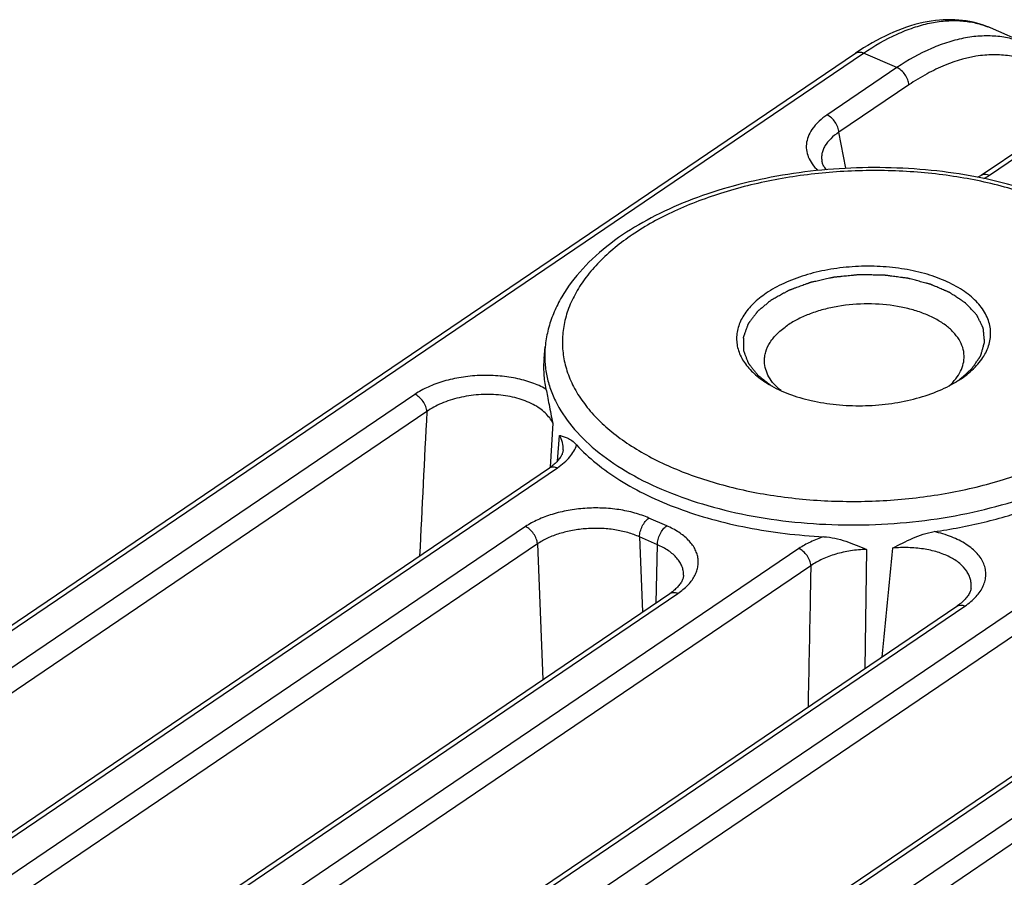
# Model space of a CAD drawing. Header units: millimetres. Extents: x 46 to 510, y 69 to 391.
# Tile 19 of 32: x 437 to 454, y 169 to 183. Entities that reach past the tile are written whole.
import ezdxf

# ---------------------------------------------------------------- set-up
doc = ezdxf.new("R2010")
doc.units = ezdxf.units.MM
doc.header["$LTSCALE"] = 32.67
doc.layers.add('00_COMPONENTS', color=7, linetype='CONTINUOUS')

msp = doc.modelspace()

# ---------------------------------------------------------------- linework, layer by layer
at = {"layer": '00_COMPONENTS', "color": 7}
for p, q in [((454.072, 182.419), (453.46, 182.687)), ((419.023, 160.431), (451.229, 182.27)), ((453.306, 180.252), (454.299, 180.925)), ((450.675, 180.479), (450.675, 180.479)), ((446.082, 177.223), (446.101, 177.416)), ((431.303, 155.053), (463.509, 176.891)), ((452.969, 176.884), (452.975, 176.888)), ((452.896, 176.837), (452.9, 176.839)), ((452.896, 176.837), (452.9, 176.839)), ((446.398, 175.71), (446.398, 175.71)), ((428.964, 163.746), (446.17, 175.413)), ((448.387, 173.641), (448.387, 173.641)), ((433.113, 163.133), (448.16, 173.336)), ((453.138, 173.421), (453.138, 173.421)), ((434.509, 160.654), (452.904, 173.127))]:
    msp.add_line(p, q, dxfattribs=at)
at = {"layer": '00_COMPONENTS', "color": 4}
for p, q in [((419.157, 160.433), (451.363, 182.272)), ((451.914, 182.031), (451.363, 182.272)), ((451.914, 182.031), (450.758, 181.247)), ((452.111, 181.745), (450.956, 180.961)), ((451.069, 180.366), (450.956, 180.961)), ((453.441, 180.254), (454.433, 180.927)), ((461.124, 177.997), (428.918, 156.159)), ((461.321, 177.711), (429.115, 155.873)), ((431.437, 155.055), (463.643, 176.893)), ((443.947, 176.629), (426.416, 164.741)), ((464.194, 176.652), (431.988, 154.814)), ((444.145, 176.343), (426.613, 164.455)), ((464.391, 176.367), (432.185, 154.529)), ((446.227, 176.15), (446.185, 175.423)), ((446.303, 175.525), (446.337, 175.951)), ((446.303, 175.525), (446.337, 175.951)), ((429.098, 163.748), (446.304, 175.415)), ((445.775, 174.442), (430.728, 164.239)), ((448.11, 174.455), (447.816, 174.584)), ((447.661, 174.272), (447.711, 173.031)), ((447.956, 174.143), (447.661, 174.272)), ((445.972, 174.156), (430.926, 163.953)), ((445.972, 174.156), (446.062, 171.913)), ((447.934, 173.183), (447.956, 174.143)), ((450.294, 174.079), (432.349, 161.912)), ((451.409, 174.066), (451.386, 172.098)), ((450.491, 173.794), (432.547, 161.626)), ((433.248, 163.135), (448.294, 173.338)), ((434.644, 160.656), (453.038, 173.129))]:
    msp.add_line(p, q, dxfattribs=at)
at = {"layer": '00_COMPONENTS', "color": 7}
for points in [[(453.46, 182.687), (453.401, 182.711), (453.346, 182.732), (453.29, 182.75), (453.233, 182.766), (453.175, 182.781), (453.116, 182.793), (453.056, 182.803), (452.995, 182.811), (452.934, 182.817), (452.871, 182.821), (452.808, 182.823), (452.744, 182.823), (452.68, 182.82), (452.615, 182.816), (452.549, 182.809), (452.482, 182.8), (452.415, 182.788), (452.347, 182.775), (452.278, 182.759), (452.21, 182.741), (452.14, 182.721), (452.07, 182.698), (452, 182.673), (451.93, 182.647), (451.859, 182.618), (451.788, 182.586), (451.717, 182.553), (451.646, 182.518), (451.575, 182.48), (451.504, 182.441), (451.432, 182.399), (451.361, 182.356), (451.29, 182.31), (451.229, 182.27)], [(450.748, 180.343), (450.743, 180.349), (450.732, 180.363), (450.722, 180.377), (450.712, 180.391), (450.704, 180.404), (450.697, 180.417), (450.691, 180.431), (450.685, 180.444), (450.681, 180.456), (450.677, 180.469), (450.675, 180.479)], [(453.306, 180.252), (453.294, 180.243), (453.271, 180.229), (453.252, 180.218)], [(446.398, 175.71), (446.397, 175.699), (446.395, 175.687), (446.392, 175.674), (446.388, 175.662), (446.384, 175.649), (446.379, 175.636), (446.372, 175.623), (446.365, 175.61), (446.358, 175.596), (446.349, 175.583), (446.339, 175.569), (446.329, 175.556), (446.318, 175.542), (446.306, 175.528), (446.293, 175.515), (446.28, 175.501), (446.265, 175.487), (446.25, 175.474), (446.234, 175.46), (446.217, 175.447), (446.199, 175.433), (446.18, 175.42), (446.17, 175.413)], [(448.387, 173.641), (448.386, 173.63), (448.385, 173.618), (448.383, 173.605), (448.38, 173.592), (448.376, 173.579), (448.371, 173.566), (448.365, 173.553), (448.358, 173.539), (448.351, 173.525), (448.342, 173.512), (448.333, 173.497), (448.322, 173.483), (448.311, 173.469), (448.299, 173.455), (448.286, 173.441), (448.272, 173.426), (448.257, 173.412), (448.241, 173.398), (448.225, 173.384), (448.208, 173.371), (448.189, 173.357), (448.17, 173.343), (448.16, 173.336)], [(453.138, 173.421), (453.136, 173.409), (453.133, 173.395), (453.128, 173.381), (453.123, 173.367), (453.117, 173.352), (453.11, 173.337), (453.101, 173.321), (453.091, 173.306), (453.08, 173.29), (453.068, 173.274), (453.055, 173.258), (453.041, 173.242), (453.026, 173.226), (453.009, 173.21), (452.992, 173.195), (452.974, 173.179), (452.955, 173.164), (452.936, 173.149), (452.916, 173.135), (452.904, 173.127)]]:
    msp.add_lwpolyline(points, dxfattribs=at)
at = {"layer": '00_COMPONENTS', "color": 4}
for centre, radius, start, end in [((452.9, 181.41), 1.394, 66.3491, 68.5364), ((1010.059, 146.902), 566.679, 177.02198, 177.26332), ((1051.015, 113.21), 602.257, 174.19867, 174.370892)]:
    msp.add_arc(centre, radius, start, end, dxfattribs=at)
at = {"layer": '00_COMPONENTS', "color": 7}
msp.add_arc((451.921, 178.444), 1.879, 301.3726, 303.8772, dxfattribs=at)
at = {"layer": '00_COMPONENTS', "color": 4}
for points, knots in [([(451.363, 182.272), (451.539, 182.39), (451.808, 182.546), (452.18, 182.695), (452.446, 182.769), (452.704, 182.808), (452.952, 182.812), (453.189, 182.781), (453.339, 182.735), (453.41, 182.707)], [0, 0, 0, 0, 0.292142, 0.426185, 0.552518, 0.671837, 0.785192, 0.893999, 1, 1, 1, 1]), ([(454.072, 182.419), (453.995, 182.452), (453.835, 182.508), (453.581, 182.553), (453.317, 182.559), (453.043, 182.528), (452.763, 182.458), (452.374, 182.312), (452.095, 182.153), (451.914, 182.031)], [0, 0, 0, 0, 0.110031, 0.221565, 0.33634, 0.455861, 0.58132, 0.713575, 1, 1, 1, 1]), ([(451.229, 182.27), (451.238, 182.276), (451.258, 182.285), (451.291, 182.289), (451.327, 182.285), (451.351, 182.277), (451.363, 182.272)], [0, 0, 0, 0, 0.224301, 0.460687, 0.717894, 1, 1, 1, 1]), ([(454.334, 182.025), (454.259, 182.07), (454.099, 182.148), (453.842, 182.221), (453.571, 182.25), (453.185, 182.229), (452.79, 182.116), (452.402, 181.93), (452.208, 181.811), (452.111, 181.745)], [0, 0, 0, 0, 0.111464, 0.223129, 0.337231, 0.455779, 0.711759, 0.85169, 1, 1, 1, 1]), ([(452.111, 181.745), (452.11, 181.774), (452.095, 181.834), (452.052, 181.916), (451.991, 181.985), (451.94, 182.019), (451.914, 182.031)], [0, 0, 0, 0, 0.240341, 0.501626, 0.762022, 1, 1, 1, 1]), ([(450.758, 181.247), (450.713, 181.216), (450.649, 181.167), (450.575, 181.092), (450.514, 181.019), (450.455, 180.922), (450.416, 180.798), (450.413, 180.673), (450.445, 180.549), (450.512, 180.432), (450.575, 180.363), (450.61, 180.33)], [0, 0, 0, 0, 0.149528, 0.219247, 0.285707, 0.409664, 0.524683, 0.635636, 0.748398, 0.868502, 1, 1, 1, 1]), ([(450.956, 180.961), (450.954, 180.99), (450.94, 181.05), (450.896, 181.132), (450.835, 181.201), (450.784, 181.235), (450.758, 181.247)], [0, 0, 0, 0, 0.240341, 0.501626, 0.762022, 1, 1, 1, 1]), ([(450.956, 180.961), (450.907, 180.93), (450.82, 180.864), (450.734, 180.761), (450.692, 180.674), (450.673, 180.609), (450.667, 180.544), (450.671, 180.5), (450.675, 180.479)], [0, 0, 0, 0, 0.29329, 0.550368, 0.66799, 0.780469, 0.890222, 1, 1, 1, 1]), ([(455.185, 175.92), (455.382, 176.053), (455.654, 176.272), (455.948, 176.611), (456.119, 176.867), (456.244, 177.131), (456.321, 177.4), (456.35, 177.671), (456.329, 177.942), (456.26, 178.21), (456.143, 178.47), (455.98, 178.721), (455.773, 178.961), (455.524, 179.187), (455.235, 179.398), (454.909, 179.591), (454.549, 179.764), (454.159, 179.917), (453.594, 180.094), (452.837, 180.253), (451.888, 180.34), (450.919, 180.324), (449.966, 180.207), (449.066, 179.991), (448.252, 179.686), (447.761, 179.417), (447.541, 179.268)], [0, 0, 0, 0, 0.057622, 0.083905, 0.108635, 0.132041, 0.15445, 0.176273, 0.197976, 0.22004, 0.242908, 0.26695, 0.292444, 0.319572, 0.348429, 0.379033, 0.411335, 0.445237, 0.480593, 0.554887, 0.632511, 0.711451, 0.789594, 0.864885, 0.935494, 1, 1, 1, 1]), ([(453.306, 180.252), (453.315, 180.258), (453.335, 180.267), (453.368, 180.272), (453.405, 180.267), (453.429, 180.259), (453.441, 180.254)], [0, 0, 0, 0, 0.224301, 0.460687, 0.717894, 1, 1, 1, 1]), ([(453.35, 180.198), (453.358, 180.202), (453.389, 180.22), (453.419, 180.239), (453.441, 180.254)], [0, 0, 0, 0, 0.254785, 1, 1, 1, 1]), ([(447.541, 179.268), (447.345, 179.134), (447.073, 178.915), (446.778, 178.577), (446.608, 178.321), (446.483, 178.057), (446.406, 177.788), (446.377, 177.516), (446.397, 177.245), (446.466, 176.978), (446.583, 176.717), (446.746, 176.466), (446.953, 176.226), (447.203, 176), (447.492, 175.79), (447.818, 175.597), (448.177, 175.423), (448.567, 175.27), (449.132, 175.093), (449.89, 174.935), (450.839, 174.848), (451.808, 174.863), (452.76, 174.981), (453.661, 175.196), (454.475, 175.501), (454.965, 175.771), (455.185, 175.92)], [0, 0, 0, 0, 0.057622, 0.083905, 0.108635, 0.132041, 0.15445, 0.176273, 0.197976, 0.22004, 0.242908, 0.26695, 0.292444, 0.319572, 0.348429, 0.379033, 0.411335, 0.445237, 0.480593, 0.554887, 0.632511, 0.711451, 0.789594, 0.864885, 0.935494, 1, 1, 1, 1]), ([(452.928, 176.857), (452.945, 176.872), (452.971, 176.895), (453.006, 176.925), (453.032, 176.948), (453.058, 176.97), (453.08, 176.989), (453.097, 177.005), (453.11, 177.016), (453.121, 177.025), (453.13, 177.033), (453.136, 177.039), (453.141, 177.044), (453.145, 177.047), (453.147, 177.049), (453.15, 177.051), (453.152, 177.053), (453.154, 177.057), (453.158, 177.063), (453.162, 177.069), (453.168, 177.078), (453.175, 177.088), (453.184, 177.101), (453.196, 177.118), (453.21, 177.139), (453.228, 177.165), (453.242, 177.186), (453.254, 177.203), (453.263, 177.216), (453.271, 177.228), (453.279, 177.239), (453.284, 177.248), (453.289, 177.254), (453.292, 177.259), (453.295, 177.264), (453.297, 177.266), (453.298, 177.268), (453.299, 177.268), (453.299, 177.269), (453.299, 177.271), (453.3, 177.274), (453.302, 177.282), (453.306, 177.293), (453.309, 177.306), (453.314, 177.324), (453.32, 177.345), (453.328, 177.372), (453.335, 177.398), (453.343, 177.424), (453.349, 177.446), (453.354, 177.462), (453.356, 177.47), (453.358, 177.477), (453.359, 177.482), (453.361, 177.487), (453.362, 177.49), (453.362, 177.493), (453.362, 177.495), (453.362, 177.497), (453.362, 177.5), (453.361, 177.507), (453.36, 177.517), (453.359, 177.53), (453.358, 177.544), (453.356, 177.561), (453.354, 177.584), (453.351, 177.611), (453.349, 177.633), (453.347, 177.651), (453.346, 177.664), (453.345, 177.678), (453.344, 177.689), (453.343, 177.698), (453.342, 177.704), (453.342, 177.71), (453.341, 177.714), (453.341, 177.717), (453.341, 177.719), (453.341, 177.721), (453.34, 177.723), (453.339, 177.725), (453.338, 177.728), (453.336, 177.732), (453.333, 177.737), (453.329, 177.745), (453.324, 177.756), (453.316, 177.773), (453.305, 177.794), (453.293, 177.819), (453.281, 177.845), (453.268, 177.87), (453.258, 177.891), (453.251, 177.906), (453.247, 177.914), (453.243, 177.921), (453.24, 177.927), (453.238, 177.932), (453.237, 177.935), (453.236, 177.936), (453.235, 177.937), (453.235, 177.938), (453.233, 177.94), (453.231, 177.942), (453.227, 177.946), (453.222, 177.951), (453.215, 177.959), (453.206, 177.969), (453.195, 177.981), (453.18, 177.996), (453.162, 178.016), (453.14, 178.039), (453.118, 178.063), (453.099, 178.083), (453.084, 178.098), (453.075, 178.108), (453.068, 178.116), (453.062, 178.122), (453.057, 178.128), (453.052, 178.133), (453.049, 178.136), (453.047, 178.138), (453.045, 178.139), (453.043, 178.141), (453.041, 178.142), (453.036, 178.145), (453.03, 178.15), (453.02, 178.156), (453.007, 178.165), (452.987, 178.178), (452.961, 178.195), (452.93, 178.216), (452.9, 178.236), (452.869, 178.256), (452.843, 178.273), (452.823, 178.287), (452.81, 178.295), (452.8, 178.302), (452.794, 178.306), (452.788, 178.31), (452.785, 178.312), (452.782, 178.313), (452.779, 178.315), (452.774, 178.317), (452.766, 178.32), (452.754, 178.326), (452.738, 178.332), (452.719, 178.34), (452.695, 178.351), (452.663, 178.364), (452.626, 178.38), (452.589, 178.396), (452.558, 178.41), (452.533, 178.42), (452.514, 178.428), (452.499, 178.435), (452.486, 178.44), (452.479, 178.444), (452.473, 178.446), (452.47, 178.447), (452.467, 178.449), (452.462, 178.45), (452.455, 178.452), (452.446, 178.454), (452.432, 178.458), (452.414, 178.463), (452.385, 178.471), (452.348, 178.48), (452.305, 178.492), (452.261, 178.503), (452.218, 178.515), (452.174, 178.526), (452.142, 178.535), (452.12, 178.54), (452.111, 178.543), (452.104, 178.545), (452.097, 178.547), (452.087, 178.548), (452.075, 178.55), (452.06, 178.552), (452.041, 178.554), (452.017, 178.557), (451.986, 178.561), (451.948, 178.566), (451.901, 178.573), (451.855, 178.579), (451.816, 178.584), (451.785, 178.588), (451.762, 178.591), (451.743, 178.594), (451.727, 178.596), (451.718, 178.597), (451.71, 178.598), (451.705, 178.599), (451.701, 178.599), (451.697, 178.599), (451.69, 178.599), (451.68, 178.6), (451.664, 178.6), (451.643, 178.6), (451.611, 178.601), (451.57, 178.601), (451.521, 178.602), (451.472, 178.603), (451.423, 178.603), (451.374, 178.604), (451.334, 178.605), (451.307, 178.605), (451.295, 178.605), (451.29, 178.605), (451.286, 178.605), (451.283, 178.605), (451.28, 178.605), (451.274, 178.604), (451.264, 178.603), (451.248, 178.602), (451.228, 178.6), (451.204, 178.597), (451.172, 178.594), (451.131, 178.59), (451.083, 178.585), (451.034, 178.58), (450.994, 178.576), (450.962, 178.573), (450.937, 178.57), (450.913, 178.568), (450.893, 178.566), (450.88, 178.565), (450.874, 178.564), (450.87, 178.564), (450.865, 178.562), (450.859, 178.561), (450.852, 178.56), (450.842, 178.557), (450.831, 178.555), (450.816, 178.552), (450.79, 178.546), (450.752, 178.537), (450.707, 178.527), (450.662, 178.517), (450.616, 178.507), (450.579, 178.499), (450.549, 178.492), (450.526, 178.487), (450.507, 178.483), (450.494, 178.48), (450.488, 178.478), (450.484, 178.477), (450.48, 178.476), (450.476, 178.475), (450.469, 178.472), (450.46, 178.469), (450.45, 178.465), (450.436, 178.46), (450.419, 178.454), (450.391, 178.444), (450.357, 178.431), (450.315, 178.416), (450.274, 178.401), (450.239, 178.388), (450.212, 178.378), (450.191, 178.37), (450.174, 178.364), (450.16, 178.359), (450.149, 178.355), (450.141, 178.352), (450.135, 178.35), (450.132, 178.349), (450.13, 178.348), (450.129, 178.347), (450.127, 178.346), (450.124, 178.345), (450.119, 178.342), (450.111, 178.338), (450.103, 178.333), (450.091, 178.326), (450.076, 178.318), (450.059, 178.309), (450.035, 178.296), (450.006, 178.28), (449.971, 178.26), (449.936, 178.241), (449.889, 178.215), (449.854, 178.195), (449.831, 178.182)], [0, 0, 0, 0, 0.015625, 0.023438, 0.03125, 0.039062, 0.046875, 0.050781, 0.054688, 0.058594, 0.060547, 0.0625, 0.064453, 0.06543, 0.065918, 0.066406, 0.067383, 0.068359, 0.070312, 0.072266, 0.074219, 0.078125, 0.082031, 0.085938, 0.09375, 0.101562, 0.109375, 0.113281, 0.117188, 0.121094, 0.125, 0.126953, 0.128906, 0.130859, 0.131836, 0.132812, 0.133057, 0.133301, 0.133545, 0.133789, 0.134766, 0.136719, 0.140625, 0.144531, 0.148438, 0.15625, 0.164062, 0.171875, 0.179688, 0.1875, 0.191406, 0.193359, 0.195312, 0.197266, 0.198242, 0.199219, 0.200195, 0.200684, 0.201172, 0.202148, 0.203125, 0.207031, 0.210938, 0.214844, 0.21875, 0.226562, 0.234375, 0.242188, 0.246094, 0.25, 0.253906, 0.257812, 0.259766, 0.261719, 0.263672, 0.264648, 0.265625, 0.266113, 0.266602, 0.26709, 0.267578, 0.268555, 0.269531, 0.271484, 0.273438, 0.277344, 0.28125, 0.289062, 0.296875, 0.304688, 0.3125, 0.320312, 0.324219, 0.326172, 0.328125, 0.330078, 0.332031, 0.33252, 0.333008, 0.333252, 0.333496, 0.333984, 0.334961, 0.335938, 0.337891, 0.339844, 0.34375, 0.347656, 0.351562, 0.359375, 0.367188, 0.375, 0.382812, 0.386719, 0.390625, 0.392578, 0.394531, 0.396484, 0.398438, 0.399414, 0.399902, 0.400391, 0.400879, 0.401367, 0.402344, 0.404297, 0.40625, 0.410156, 0.414062, 0.421875, 0.429688, 0.4375, 0.445312, 0.453125, 0.457031, 0.460938, 0.462891, 0.464844, 0.46582, 0.466797, 0.467285, 0.467773, 0.46875, 0.470703, 0.472656, 0.476562, 0.480469, 0.484375, 0.492188, 0.5, 0.507812, 0.515625, 0.519531, 0.523438, 0.527344, 0.529297, 0.53125, 0.532227, 0.532715, 0.533203, 0.53418, 0.535156, 0.537109, 0.539062, 0.542969, 0.546875, 0.554688, 0.5625, 0.570312, 0.578125, 0.585938, 0.59375, 0.595703, 0.597656, 0.598633, 0.599609, 0.601562, 0.603516, 0.605469, 0.609375, 0.613281, 0.617188, 0.625, 0.632812, 0.640625, 0.648438, 0.652344, 0.65625, 0.660156, 0.662109, 0.664062, 0.665039, 0.666016, 0.666504, 0.666992, 0.667969, 0.669922, 0.671875, 0.675781, 0.679688, 0.6875, 0.695312, 0.703125, 0.710938, 0.71875, 0.726562, 0.730469, 0.731445, 0.732422, 0.73291, 0.733398, 0.733887, 0.734375, 0.736328, 0.738281, 0.742188, 0.746094, 0.75, 0.757812, 0.765625, 0.773438, 0.78125, 0.785156, 0.789062, 0.792969, 0.796875, 0.798828, 0.799316, 0.799805, 0.800781, 0.801758, 0.802734, 0.804688, 0.806641, 0.808594, 0.8125, 0.820312, 0.828125, 0.835938, 0.84375, 0.851562, 0.855469, 0.859375, 0.863281, 0.865234, 0.866211, 0.866699, 0.867188, 0.868164, 0.869141, 0.871094, 0.873047, 0.875, 0.878906, 0.882812, 0.890625, 0.898438, 0.90625, 0.914062, 0.917969, 0.921875, 0.925781, 0.927734, 0.929688, 0.931641, 0.932617, 0.933105, 0.93335, 0.933594, 0.934082, 0.93457, 0.935547, 0.9375, 0.939453, 0.941406, 0.945312, 0.949219, 0.953125, 0.960938, 0.96875, 0.976562, 0.984375, 1, 1, 1, 1]), ([(449.831, 178.182), (449.814, 178.169), (449.782, 178.142), (449.741, 178.108), (449.709, 178.081), (449.684, 178.061), (449.664, 178.044), (449.648, 178.031), (449.638, 178.022), (449.63, 178.016), (449.623, 178.01), (449.618, 178.006), (449.614, 178.003), (449.612, 178.001), (449.61, 177.999), (449.608, 177.997), (449.606, 177.995), (449.604, 177.992), (449.601, 177.989), (449.598, 177.984), (449.592, 177.976), (449.585, 177.967), (449.574, 177.952), (449.56, 177.934), (449.543, 177.911), (449.526, 177.889), (449.509, 177.867), (449.495, 177.848), (449.484, 177.833), (449.476, 177.822), (449.469, 177.813), (449.463, 177.805), (449.46, 177.801), (449.457, 177.797), (449.456, 177.795), (449.455, 177.794), (449.454, 177.793), (449.454, 177.792), (449.453, 177.791), (449.452, 177.787), (449.45, 177.782), (449.447, 177.774), (449.444, 177.764), (449.438, 177.748), (449.431, 177.728), (449.419, 177.696), (449.408, 177.664), (449.398, 177.636), (449.392, 177.62), (449.388, 177.608), (449.384, 177.598), (449.381, 177.59), (449.379, 177.584), (449.377, 177.579), (449.376, 177.576), (449.375, 177.574), (449.375, 177.572), (449.375, 177.569), (449.375, 177.565), (449.375, 177.56), (449.376, 177.554), (449.376, 177.547), (449.376, 177.537), (449.376, 177.525), (449.376, 177.509), (449.376, 177.489), (449.376, 177.465), (449.376, 177.441), (449.377, 177.421), (449.377, 177.405), (449.377, 177.394), (449.377, 177.384), (449.377, 177.376), (449.377, 177.37), (449.377, 177.365), (449.377, 177.361), (449.377, 177.358), (449.377, 177.356), (449.378, 177.354), (449.379, 177.351), (449.381, 177.346), (449.383, 177.34), (449.386, 177.333), (449.39, 177.323), (449.394, 177.311), (449.4, 177.296), (449.41, 177.269), (449.422, 177.238), (449.433, 177.207), (449.441, 177.188), (449.447, 177.172), (449.45, 177.163), (449.453, 177.155), (449.455, 177.15), (449.456, 177.147), (449.457, 177.145), (449.457, 177.144), (449.458, 177.143), (449.459, 177.142), (449.46, 177.14), (449.463, 177.137), (449.467, 177.132), (449.472, 177.125), (449.48, 177.116), (449.488, 177.105), (449.5, 177.09), (449.514, 177.072), (449.532, 177.05), (449.549, 177.028), (449.567, 177.006), (449.581, 176.988), (449.593, 176.973), (449.6, 176.964), (449.606, 176.957), (449.609, 176.952), (449.612, 176.948), (449.614, 176.946), (449.616, 176.943), (449.618, 176.942), (449.62, 176.94), (449.623, 176.938), (449.627, 176.935), (449.632, 176.931), (449.638, 176.926), (449.647, 176.92), (449.657, 176.912), (449.674, 176.899), (449.694, 176.883), (449.719, 176.864), (449.752, 176.838), (449.794, 176.806), (449.827, 176.78), (449.844, 176.768)], [0, 0, 0, 0, 0.03125, 0.0625, 0.078125, 0.09375, 0.109375, 0.117188, 0.125, 0.128906, 0.132812, 0.136719, 0.138672, 0.140625, 0.141602, 0.142578, 0.144531, 0.146484, 0.148438, 0.152344, 0.15625, 0.164062, 0.171875, 0.1875, 0.203125, 0.21875, 0.234375, 0.25, 0.257812, 0.265625, 0.273438, 0.277344, 0.28125, 0.283203, 0.28418, 0.285156, 0.285645, 0.286133, 0.287109, 0.289062, 0.292969, 0.296875, 0.304688, 0.3125, 0.328125, 0.34375, 0.375, 0.390625, 0.398438, 0.40625, 0.414062, 0.417969, 0.421875, 0.425781, 0.427734, 0.428711, 0.429688, 0.431641, 0.433594, 0.4375, 0.441406, 0.445312, 0.453125, 0.460938, 0.46875, 0.484375, 0.5, 0.515625, 0.53125, 0.539062, 0.546875, 0.554688, 0.558594, 0.5625, 0.566406, 0.568359, 0.570312, 0.571289, 0.572266, 0.574219, 0.578125, 0.582031, 0.585938, 0.59375, 0.601562, 0.609375, 0.625, 0.65625, 0.671875, 0.6875, 0.695312, 0.703125, 0.707031, 0.710938, 0.712891, 0.713867, 0.714355, 0.714844, 0.71582, 0.716797, 0.71875, 0.722656, 0.726562, 0.734375, 0.742188, 0.75, 0.765625, 0.78125, 0.796875, 0.8125, 0.828125, 0.835938, 0.84375, 0.847656, 0.851562, 0.853516, 0.855469, 0.857422, 0.858398, 0.859375, 0.861328, 0.863281, 0.867188, 0.871094, 0.875, 0.882812, 0.890625, 0.90625, 0.921875, 0.9375, 0.96875, 1, 1, 1, 1]), ([(446.101, 177.416), (446.093, 177.341), (446.089, 177.189), (446.116, 176.962), (446.175, 176.738), (446.299, 176.439), (446.539, 176.077), (446.936, 175.687), (447.439, 175.339), (448.035, 175.041), (448.71, 174.8), (449.449, 174.619), (450.234, 174.505), (451.046, 174.459), (451.865, 174.483), (452.673, 174.576), (453.449, 174.736), (454.176, 174.959), (454.836, 175.24), (455.237, 175.47), (455.421, 175.595)], [0, 0, 0, 0, 0.020721, 0.041476, 0.062552, 0.084218, 0.130128, 0.180633, 0.236352, 0.29731, 0.363079, 0.432894, 0.505757, 0.580509, 0.655899, 0.730646, 0.803501, 0.873305, 0.939058, 1, 1, 1, 1]), ([(446.114, 176.716), (446.04, 176.757), (445.876, 176.829), (445.608, 176.901), (445.316, 176.941), (445.014, 176.946), (444.714, 176.916), (444.429, 176.853), (444.171, 176.76), (444.016, 176.675), (443.947, 176.629)], [0, 0, 0, 0, 0.112747, 0.236337, 0.367615, 0.502657, 0.637239, 0.767256, 0.889095, 1, 1, 1, 1]), ([(444.145, 176.343), (444.143, 176.372), (444.129, 176.432), (444.085, 176.514), (444.024, 176.583), (443.974, 176.617), (443.947, 176.629)], [0, 0, 0, 0, 0.240341, 0.501626, 0.762022, 1, 1, 1, 1]), ([(446.227, 176.15), (446.213, 176.181), (446.176, 176.242), (446.103, 176.325), (446.01, 176.4), (445.857, 176.491), (445.628, 176.576), (445.323, 176.628), (445, 176.63), (444.682, 176.583), (444.392, 176.491), (444.22, 176.397), (444.145, 176.343)], [0, 0, 0, 0, 0.044458, 0.0923, 0.144149, 0.200236, 0.324259, 0.460832, 0.603629, 0.745402, 0.879306, 1, 1, 1, 1]), ([(446.398, 175.71), (446.401, 175.751), (446.394, 175.836), (446.359, 175.914), (446.337, 175.951)], [0, 0, 0, 0, 0.489226, 1, 1, 1, 1]), ([(446.304, 175.415), (446.343, 175.441), (446.415, 175.496), (446.507, 175.589), (446.577, 175.687), (446.609, 175.758), (446.62, 175.793)], [0, 0, 0, 0, 0.280708, 0.539599, 0.7782, 1, 1, 1, 1]), ([(446.17, 175.413), (446.178, 175.418), (446.198, 175.428), (446.232, 175.432), (446.268, 175.428), (446.292, 175.42), (446.304, 175.415)], [0, 0, 0, 0, 0.224301, 0.460688, 0.717895, 1, 1, 1, 1]), ([(447.816, 174.584), (447.74, 174.617), (447.576, 174.674), (447.316, 174.728), (447.04, 174.754), (446.758, 174.749), (446.481, 174.715), (446.219, 174.652), (445.982, 174.563), (445.839, 174.485), (445.775, 174.442)], [0, 0, 0, 0, 0.117586, 0.243796, 0.375666, 0.509777, 0.642536, 0.77045, 0.890408, 1, 1, 1, 1]), ([(445.972, 174.156), (445.971, 174.185), (445.956, 174.245), (445.913, 174.327), (445.852, 174.396), (445.801, 174.43), (445.775, 174.442)], [0, 0, 0, 0, 0.240341, 0.501626, 0.762022, 1, 1, 1, 1]), ([(447.661, 174.272), (447.661, 174.301), (447.67, 174.362), (447.702, 174.449), (447.751, 174.527), (447.793, 174.568), (447.816, 174.584)], [0, 0, 0, 0, 0.245105, 0.511159, 0.771182, 1, 1, 1, 1]), ([(447.956, 174.143), (447.956, 174.172), (447.964, 174.233), (447.997, 174.32), (448.045, 174.398), (448.087, 174.439), (448.11, 174.455)], [0, 0, 0, 0, 0.245105, 0.511159, 0.771182, 1, 1, 1, 1]), ([(448.294, 173.338), (448.352, 173.377), (448.454, 173.459), (448.553, 173.585), (448.602, 173.69), (448.625, 173.769), (448.633, 173.848), (448.627, 173.927), (448.607, 174.005), (448.561, 174.108), (448.465, 174.232), (448.306, 174.358), (448.179, 174.425), (448.11, 174.455)], [0, 0, 0, 0, 0.140201, 0.264062, 0.321011, 0.375533, 0.428628, 0.481434, 0.535121, 0.590766, 0.711027, 0.847069, 1, 1, 1, 1]), ([(447.661, 174.272), (447.599, 174.3), (447.463, 174.348), (447.248, 174.394), (447.019, 174.416), (446.786, 174.412), (446.556, 174.384), (446.34, 174.332), (446.143, 174.258), (446.025, 174.192), (445.972, 174.156)], [0, 0, 0, 0, 0.11775, 0.24399, 0.375802, 0.509807, 0.642454, 0.770295, 0.890263, 1, 1, 1, 1]), ([(450.706, 174.275), (450.63, 174.251), (450.488, 174.195), (450.354, 174.12), (450.294, 174.079)], [0, 0, 0, 0, 0.521552, 1, 1, 1, 1]), ([(453.038, 173.129), (453.105, 173.174), (453.197, 173.249), (453.291, 173.368), (453.342, 173.458), (453.374, 173.55), (453.386, 173.643), (453.379, 173.737), (453.352, 173.829), (453.305, 173.917), (453.24, 174.001), (453.157, 174.08), (453.02, 174.18), (452.811, 174.283), (452.627, 174.337), (452.529, 174.359)], [0, 0, 0, 0, 0.131617, 0.190845, 0.24618, 0.298471, 0.348911, 0.398947, 0.450109, 0.503795, 0.56111, 0.622796, 0.689236, 0.836209, 1, 1, 1, 1]), ([(448.387, 173.641), (448.387, 173.666), (448.384, 173.715), (448.363, 173.788), (448.327, 173.858), (448.277, 173.925), (448.214, 173.987), (448.11, 174.067), (448.02, 174.115), (447.956, 174.143)], [0, 0, 0, 0, 0.104222, 0.210481, 0.32147, 0.439345, 0.5656, 0.701082, 1, 1, 1, 1]), ([(450.491, 173.794), (450.49, 173.823), (450.475, 173.883), (450.432, 173.964), (450.371, 174.034), (450.32, 174.068), (450.294, 174.079)], [0, 0, 0, 0, 0.240341, 0.501626, 0.762022, 1, 1, 1, 1]), ([(451.409, 174.066), (451.322, 174.063), (451.151, 174.048), (450.905, 173.993), (450.683, 173.911), (450.55, 173.836), (450.491, 173.794)], [0, 0, 0, 0, 0.269291, 0.530572, 0.776117, 1, 1, 1, 1]), ([(453.138, 173.421), (453.141, 173.445), (453.143, 173.495), (453.132, 173.568), (453.106, 173.64), (453.053, 173.735), (452.949, 173.844), (452.783, 173.948), (452.579, 174.028), (452.348, 174.079), (452.098, 174.1), (451.928, 174.094), (451.843, 174.086)], [0, 0, 0, 0, 0.04505, 0.09005, 0.136075, 0.184107, 0.288863, 0.408166, 0.542042, 0.688047, 0.842247, 1, 1, 1, 1]), ([(450.491, 173.794), (450.487, 173.599), (450.472, 172.821), (450.456, 172.043), (450.445, 171.459)], [0, 0, 0, 0, 0.250033, 1, 1, 1, 1]), ([(448.16, 173.336), (448.169, 173.342), (448.189, 173.351), (448.222, 173.356), (448.258, 173.351), (448.282, 173.343), (448.294, 173.338)], [0, 0, 0, 0, 0.224301, 0.460688, 0.717896, 1, 1, 1, 1]), ([(452.904, 173.127), (452.913, 173.132), (452.932, 173.142), (452.966, 173.146), (453.002, 173.142), (453.026, 173.134), (453.038, 173.129)], [0, 0, 0, 0, 0.224301, 0.460689, 0.717897, 1, 1, 1, 1])]:
    msp.add_open_spline(points, degree=3, knots=knots, dxfattribs=at)
at = {"layer": '00_COMPONENTS', "color": 7}
for points, knots in [([(456.627, 177.722), (456.615, 177.8), (456.58, 177.957), (456.469, 178.264), (456.254, 178.633), (455.895, 179.03), (455.445, 179.383), (454.912, 179.687), (454.309, 179.942), (453.647, 180.141), (452.937, 180.284), (452.196, 180.366), (451.437, 180.388), (450.677, 180.347), (449.932, 180.246), (449.216, 180.086), (448.544, 179.87), (447.93, 179.601), (447.554, 179.383), (447.38, 179.265)], [0, 0, 0, 0, 0.022628, 0.045563, 0.09288, 0.143135, 0.19711, 0.255177, 0.317303, 0.383114, 0.45197, 0.523035, 0.595346, 0.667869, 0.739562, 0.809427, 0.876568, 0.940256, 1, 1, 1, 1]), ([(447.38, 179.265), (447.203, 179.145), (446.877, 178.889), (446.539, 178.508), (446.336, 178.182), (446.22, 177.934), (446.139, 177.678), (446.109, 177.503), (446.101, 177.416)], [0, 0, 0, 0, 0.277089, 0.532832, 0.654086, 0.771781, 0.886779, 1, 1, 1, 1]), ([(452.975, 176.888), (453.058, 176.944), (453.173, 177.036), (453.297, 177.179), (453.369, 177.287), (453.421, 177.398), (453.454, 177.512), (453.466, 177.626), (453.457, 177.741), (453.428, 177.853), (453.361, 178.004), (453.254, 178.143), (453.118, 178.266), (452.951, 178.387), (452.702, 178.518), (452.362, 178.636), (451.985, 178.715), (451.584, 178.752), (451.176, 178.745), (450.774, 178.696), (450.395, 178.605), (450.051, 178.476), (449.844, 178.363), (449.752, 178.3)], [0, 0, 0, 0, 0.057634, 0.083923, 0.108658, 0.13207, 0.154484, 0.176311, 0.198019, 0.220088, 0.242961, 0.29239, 0.319525, 0.348388, 0.411251, 0.480481, 0.554791, 0.632432, 0.711389, 0.789548, 0.864856, 0.93548, 1, 1, 1, 1]), ([(449.752, 178.3), (449.676, 178.248), (449.539, 178.14), (449.379, 177.949), (449.296, 177.774), (449.267, 177.634), (449.261, 177.53), (449.273, 177.427), (449.313, 177.288), (449.407, 177.119), (449.579, 176.939), (449.723, 176.838), (449.802, 176.792)], [0, 0, 0, 0, 0.144537, 0.273685, 0.390069, 0.445229, 0.499433, 0.553661, 0.608896, 0.725547, 0.855062, 1, 1, 1, 1]), ([(453.024, 177.266), (453.022, 177.312), (453.006, 177.406), (452.943, 177.541), (452.844, 177.666), (452.712, 177.781), (452.549, 177.882), (452.361, 177.968), (452.15, 178.037), (451.841, 178.105), (451.432, 178.137), (451.021, 178.104), (450.705, 178.036), (450.485, 177.966), (450.285, 177.88), (450.164, 177.81), (450.108, 177.772)], [0, 0, 0, 0, 0.041266, 0.084618, 0.131696, 0.183491, 0.240377, 0.302227, 0.368537, 0.438526, 0.585362, 0.733829, 0.80578, 0.874705, 0.939679, 1, 1, 1, 1]), ([(449.725, 177.17), (449.724, 177.197), (449.727, 177.251), (449.751, 177.361), (449.816, 177.498), (449.942, 177.647), (450.049, 177.732), (450.108, 177.772)], [0, 0, 0, 0, 0.108505, 0.218962, 0.45206, 0.710672, 1, 1, 1, 1]), ([(446.082, 177.223), (446.074, 177.139), (446.071, 176.968), (446.095, 176.799), (446.114, 176.716)], [0, 0, 0, 0, 0.499072, 1, 1, 1, 1]), ([(452.779, 176.771), (452.818, 176.807), (452.888, 176.881), (452.968, 177.005), (453.016, 177.134), (453.025, 177.222), (453.024, 177.266)], [0, 0, 0, 0, 0.279401, 0.535187, 0.772656, 1, 1, 1, 1]), ([(449.998, 176.69), (449.957, 176.724), (449.883, 176.793), (449.796, 176.912), (449.74, 177.039), (449.726, 177.127), (449.725, 177.17)], [0, 0, 0, 0, 0.279419, 0.535209, 0.77267, 1, 1, 1, 1]), ([(446.114, 176.716), (446.122, 176.677), (446.139, 176.591), (446.165, 176.455), (446.194, 176.305), (446.215, 176.202), (446.227, 176.15)], [0, 0, 0, 0, 0.207742, 0.454401, 0.721992, 1, 1, 1, 1]), ([(449.802, 176.792), (449.904, 176.731), (450.131, 176.625), (450.505, 176.516), (450.915, 176.45), (451.343, 176.433), (451.772, 176.463), (452.184, 176.541), (452.562, 176.662), (452.792, 176.774), (452.896, 176.837)], [0, 0, 0, 0, 0.110831, 0.232502, 0.362208, 0.496378, 0.631055, 0.762241, 0.886235, 1, 1, 1, 1]), ([(446.337, 175.951), (446.357, 175.946), (446.402, 175.935), (446.471, 175.909), (446.548, 175.864), (446.596, 175.82), (446.62, 175.793)], [0, 0, 0, 0, 0.193983, 0.41354, 0.674261, 1, 1, 1, 1]), ([(446.62, 175.793), (446.72, 175.684), (446.947, 175.473), (447.341, 175.195), (447.795, 174.947), (448.303, 174.733), (448.856, 174.556), (449.448, 174.418), (450.068, 174.321), (450.492, 174.286), (450.706, 174.275)], [0, 0, 0, 0, 0.099815, 0.207674, 0.323629, 0.447281, 0.577874, 0.714377, 0.855549, 1, 1, 1, 1]), ([(452.529, 174.359), (452.807, 174.398), (453.35, 174.501), (454.124, 174.728), (454.825, 175.019), (455.251, 175.262), (455.445, 175.394)], [0, 0, 0, 0, 0.270706, 0.53022, 0.774379, 1, 1, 1, 1]), ([(450.706, 174.275), (450.768, 174.272), (450.89, 174.253), (451.127, 174.185), (451.297, 174.113), (451.409, 174.066)], [0, 0, 0, 0, 0.251201, 0.502589, 1, 1, 1, 1]), ([(451.843, 174.086), (451.952, 174.143), (452.117, 174.229), (452.347, 174.319), (452.468, 174.35), (452.529, 174.359)], [0, 0, 0, 0, 0.49928, 0.750406, 1, 1, 1, 1])]:
    msp.add_open_spline(points, degree=3, knots=knots, dxfattribs=at)

doc.saveas('drawing.dxf')
